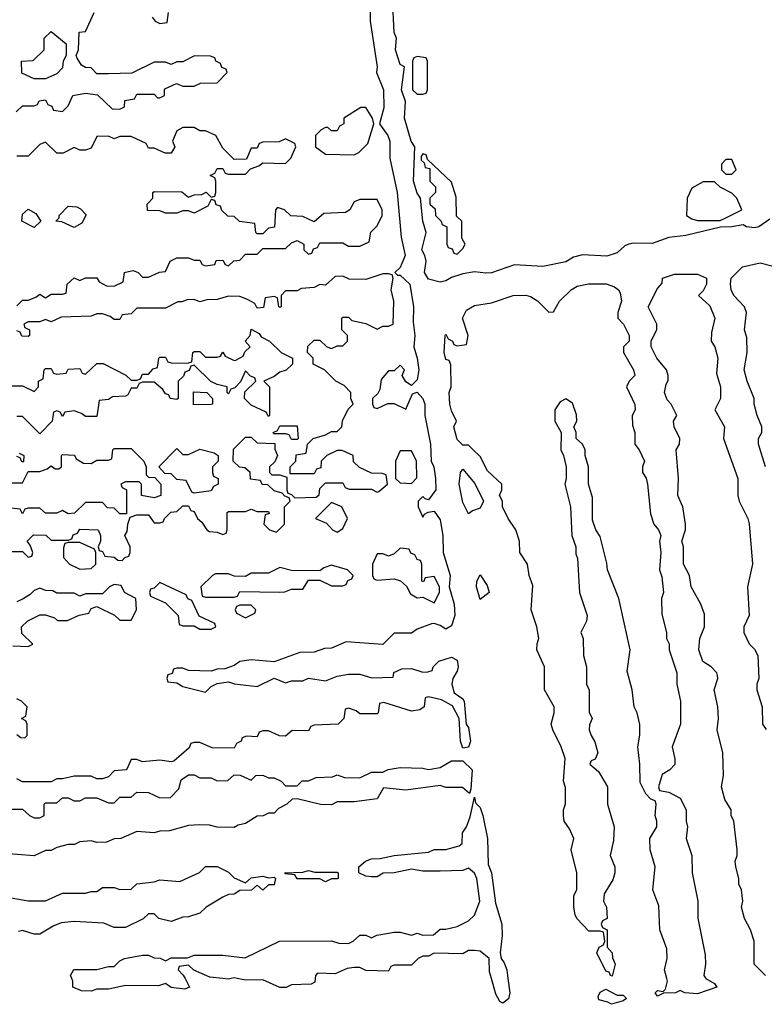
# Model space of a CAD drawing. Header units: inches. Extents: x 2769379 to 2883802, y 684208 to 828654.
# Tile 51 of 256: x 2816100 to 2818704, y 709910 to 713355. Entities that reach past the tile are written whole.
import ezdxf

# ---------------------------------------------------------------- set-up
doc = ezdxf.new("R2010")
doc.units = ezdxf.units.IN
doc.header["$MEASUREMENT"] = 0
doc.layers.add('C8710', color=7, linetype='Continuous')
doc.layers.add('C8711', color=7, linetype='Continuous')

msp = doc.modelspace()

# ---------------------------------------------------------------- linework, layer by layer
at = {"layer": 'C8710', "color": 2, "elevation": 2}
for points in [[(2816678.3, 710000), (2816694, 709970), (2816678, 709962), (2816630, 709968.7), (2816610, 709982), (2816585.4, 709974.6), (2816470, 709975.3), (2816410, 709962), (2816370, 709962), (2816350, 709955.3), (2816316.4, 709956.4), (2816286, 709970), (2816286, 709990), (2816282, 710000)], [(2816840, 710000), (2816830, 709998), (2816810.4, 710000)], [(2817133.4, 710000), (2817132.7, 709987.3), (2817119.6, 709980.4), (2817050, 709978), (2817031.3, 709968.7), (2817010, 709968.7), (2816950, 709995.3), (2816890, 709994), (2816860, 710000)], [(2817807.2, 710000), (2817814, 709950), (2817810, 709929.2), (2817790, 709913.2), (2817779, 709919), (2817765.2, 709945.2), (2817749.7, 710000)], [(2818499.3, 710000), (2818499.6, 709999.6), (2818530, 709982), (2818538, 709970), (2818470, 709946.6), (2818426, 709950), (2818410, 709958), (2818394, 709950), (2818351, 709949), (2818330, 709938), (2818322, 709950), (2818330, 709958), (2818350, 709954), (2818358, 709962), (2818366, 709990), (2818363.3, 710000)]]:
    msp.add_lwpolyline(points, dxfattribs=at)
msp.add_lwpolyline([(2818190, 709942), (2818210, 709942), (2818222, 709930), (2818210, 709922), (2818170, 709909.5), (2818157.2, 709917.2), (2818125.2, 709925.2), (2818123.1, 709936.9), (2818130, 709952), (2818150, 709962)], close=True, dxfattribs=at)
at = {"layer": 'C8711', "color": 2, "elevation": 2}
for points in [[(2818722.8, 712657.2), (2818684.7, 712630), (2818670, 712626.3), (2818642, 712630), (2818630, 712637.2), (2818589.6, 712629.6), (2818550.6, 712629.4), (2818430, 712599.6), (2818370, 712592.3), (2818312.3, 712572.3), (2818246.8, 712573.2), (2818230.4, 712569.6), (2818216.7, 712563.3), (2818190, 712539.6), (2818152.8, 712527.2), (2818068.4, 712531.6), (2818036.5, 712523.5), (2818010, 712507.3), (2817930, 712491.5), (2817830, 712497.6), (2817750, 712469.6), (2817730, 712467.6), (2817690, 712473.2), (2817650, 712465.1), (2817610, 712452.7), (2817590, 712440.7), (2817570, 712436.2), (2817530, 712446.6), (2817516, 712470), (2817521.2, 712510), (2817517.2, 712530), (2817506.6, 712550), (2817522, 712610), (2817509.3, 712650), (2817502, 712730), (2817490, 712748), (2817477.2, 712790), (2817482, 712910), (2817469.2, 712930), (2817446, 713010), (2817449.1, 713069.1), (2817435.3, 713110), (2817446, 713190), (2817430, 713198), (2817414, 713250), (2817417.2, 713290), (2817409.4, 713310), (2817404, 713430)], [(2817325.3, 713410), (2817325.5, 713350), (2817350.5, 713190.5), (2817348, 713170), (2817372.7, 713110), (2817373, 713047), (2817358.8, 712990), (2817387.7, 712950), (2817394.4, 712930), (2817394.9, 712870), (2817419.5, 712750), (2817434.2, 712594.2), (2817447.7, 712530), (2817430, 712488), (2817412, 712470), (2817421, 712461), (2817430, 712461), (2817464, 712430), (2817477, 712350), (2817476.1, 712296.1), (2817482, 712250), (2817478.8, 712210), (2817490.4, 712170), (2817495.5, 712130), (2817490, 712095.3), (2817470, 712075.3), (2817450, 712088), (2817438, 712110), (2817446, 712130), (2817430, 712146), (2817410, 712126), (2817390, 712126), (2817363.6, 712096.4), (2817359.6, 712060.4), (2817352.7, 712047.3), (2817334, 712030), (2817334, 712010), (2817338, 711998), (2817350, 711994), (2817388, 712012), (2817410, 712012), (2817450, 711992), (2817474, 712046), (2817490, 712051.3), (2817510.4, 712030), (2817516.4, 712010), (2817517.1, 711970), (2817536.4, 711870), (2817539.3, 711810), (2817548.2, 711790), (2817554, 711750), (2817554.9, 711710), (2817530, 711675.3), (2817518, 711678), (2817510, 711686), (2817494, 711670), (2817494, 711650), (2817510, 711614), (2817515.3, 711624.7), (2817528, 711632), (2817550, 711634.8), (2817570, 711604.7), (2817579.3, 711550), (2817581.3, 711490), (2817605.5, 711410), (2817602, 711370), (2817619.5, 711310), (2817621.3, 711270), (2817610, 711234), (2817590, 711222), (2817570, 711235.3), (2817550, 711242), (2817539.6, 711240.4), (2817490, 711222), (2817470, 711208.7), (2817410, 711208), (2817370, 711169), (2817242, 711178), (2817190, 711155.3), (2817165.4, 711154.6), (2817130, 711142), (2817079.6, 711140.4), (2816990, 711108), (2816910, 711115.3), (2816870, 711108.7), (2816850, 711095.3), (2816816.9, 711083.1), (2816790, 711082), (2816770, 711075.3), (2816690, 711078), (2816670, 711086), (2816650, 711086), (2816638, 711082), (2816632.7, 711067.3), (2816618, 711062), (2816614, 711050), (2816618, 711038), (2816650, 711034), (2816670, 711022), (2816750, 711002), (2816770, 711022), (2816790, 711032), (2816830, 711038), (2816851.1, 711031.1), (2816930, 711022), (2816990, 711051.3), (2817030, 711034), (2817050, 711042), (2817090, 711042), (2817110, 711051.3), (2817170, 711042), (2817210, 711058), (2817250, 711064.7), (2817290, 711064.7), (2817331.6, 711051.6), (2817406, 711054), (2817408.9, 711071.1), (2817436.4, 711083.6), (2817470, 711084.7), (2817510, 711072), (2817527.3, 711072.7), (2817542, 711078), (2817546, 711090), (2817566, 711110), (2817610, 711124.7), (2817630, 711114), (2817633.4, 711090), (2817630, 711075.3), (2817614.8, 711050), (2817610.8, 711030), (2817619.6, 710999.6), (2817650, 710978.8), (2817654, 710970), (2817661, 710890), (2817670, 710878), (2817677, 710830), (2817670, 710809), (2817650, 710806), (2817641.2, 710830), (2817637.2, 710910), (2817614, 710954), (2817574.6, 710974.6), (2817530, 710986), (2817518, 710982), (2817514, 710950), (2817499.6, 710940.4), (2817470, 710935.3), (2817374, 710966), (2817358, 710962), (2817354, 710930), (2817350, 710926), (2817290, 710926), (2817276.4, 710936.4), (2817250, 710946), (2817238, 710942), (2817234, 710910), (2817214, 710890), (2817130, 710886), (2817118, 710882), (2817110, 710866), (2817052.7, 710867.3), (2817030, 710848), (2817008.7, 710848.7), (2816970, 710866), (2816950, 710866), (2816938, 710862), (2816930, 710846), (2816892.7, 710847.3), (2816878, 710842), (2816874, 710830), (2816858, 710822), (2816850, 710806), (2816772.7, 710807.3), (2816730, 710826), (2816710, 710826), (2816698, 710822), (2816692.7, 710807.3), (2816639.6, 710760.4), (2816630, 710758), (2816590, 710764), (2816530, 710758), (2816510, 710766), (2816490, 710766), (2816474, 710730), (2816430, 710726), (2816410, 710706), (2816390, 710698), (2816370, 710698), (2816350, 710708), (2816290, 710708), (2816250, 710698), (2816230, 710698), (2816210, 710688), (2816110, 710688), (2816090, 710698)], [(2816087.3, 713032.7), (2816110, 713054), (2816150, 713054), (2816162, 713058), (2816168.4, 713071.6), (2816190, 713074), (2816198, 713058), (2816212.7, 713052.7), (2816218, 713038), (2816250, 713034), (2816270, 713054), (2816286, 713090), (2816330, 713098), (2816371.6, 713091.6), (2816423.6, 713043.6), (2816450, 713042), (2816466, 713050), (2816467.3, 713072.7), (2816502, 713078), (2816510, 713094), (2816570, 713094), (2816582, 713082), (2816590, 713082), (2816606, 713090), (2816606, 713110), (2816610, 713114), (2816648.4, 713131.6), (2816670, 713122), (2816710, 713122), (2816732.7, 713132.7), (2816790, 713134), (2816826, 713170), (2816822, 713182), (2816807.3, 713187.3), (2816802, 713202), (2816786, 713210), (2816782, 713222), (2816767.3, 713227.3), (2816711.6, 713228.4), (2816670, 713208), (2816650, 713208), (2816630, 713198), (2816610, 713206), (2816570, 713206), (2816492, 713168), (2816410, 713166), (2816370, 713166), (2816350, 713186), (2816330, 713188), (2816316.4, 713196.4), (2816300.4, 713220.4), (2816298, 713230), (2816306, 713250), (2816308.4, 713311.6), (2816330, 713314), (2816360.2, 713379.8)], [(2816563.6, 713363.6), (2816574, 713350), (2816590, 713342), (2816615.3, 713344.7), (2816620.4, 713379.6)], [(2816090, 712354), (2816110, 712374), (2816130, 712374), (2816156.4, 712383.6), (2816170, 712394), (2816190, 712382), (2816210, 712394), (2816250, 712394), (2816262, 712398), (2816266, 712430), (2816290, 712452), (2816310, 712442), (2816330, 712452), (2816370, 712452), (2816378, 712438), (2816403.6, 712423.6), (2816430, 712422), (2816462, 712438), (2816466, 712470), (2816470, 712472), (2816496.9, 712476.9), (2816514, 712470), (2816530, 712454), (2816550, 712454), (2816588.4, 712471.6), (2816610, 712474), (2816626, 712510), (2816650, 712522), (2816690, 712522), (2816710, 712514), (2816730, 712514), (2816738, 712498), (2816750, 712494), (2816782, 712498), (2816787.3, 712512.7), (2816810, 712514), (2816818, 712498), (2816830, 712494), (2816848.4, 712511.6), (2816870, 712514), (2816890, 712534), (2816930, 712534), (2816950, 712554), (2817030, 712554), (2817050, 712574), (2817070, 712582), (2817094, 712570), (2817094, 712550), (2817110, 712534), (2817122, 712538), (2817127.3, 712552.7), (2817142, 712558), (2817150, 712574), (2817230, 712574), (2817250, 712562), (2817290, 712562), (2817322, 712578), (2817328.4, 712611.6), (2817350, 712634), (2817368, 712670), (2817368, 712690), (2817350, 712726), (2817290, 712726), (2817270, 712718), (2817254, 712690), (2817239.6, 712680.4), (2817163.6, 712676.4), (2817130, 712648), (2817090, 712666), (2817048.4, 712668.4), (2817026, 712690), (2817002, 712698), (2816994, 712690), (2816991.6, 712628.4), (2816970, 712626), (2816950, 712606), (2816930, 712606), (2816926, 712610), (2816922, 712642), (2816868.4, 712648.4), (2816850, 712666), (2816827.3, 712667.3), (2816807.3, 712687.3), (2816802, 712702), (2816787.3, 712707.3), (2816782, 712722), (2816770, 712726), (2816758, 712702), (2816710, 712678), (2816690, 712686), (2816670, 712686), (2816650, 712678), (2816610, 712678), (2816590, 712686), (2816547.3, 712687.3), (2816546, 712710), (2816566, 712730), (2816566, 712750), (2816570, 712754), (2816667.3, 712752.7), (2816690, 712734), (2816710, 712742), (2816736.4, 712743.6), (2816752, 712752), (2816770, 712734), (2816782, 712738), (2816786, 712750), (2816786, 712790), (2816782, 712802), (2816766, 712810), (2816782, 712818), (2816790, 712834), (2816810, 712834), (2816818, 712818), (2816830, 712814), (2816890, 712814), (2816907.3, 712832.7), (2816936.4, 712843.6), (2816950, 712854), (2817030, 712852), (2817048, 712870), (2817066, 712910), (2817062, 712922), (2817030, 712938), (2817007.3, 712927.3), (2816950, 712926), (2816938, 712922), (2816930, 712906), (2816910, 712906), (2816892.7, 712867.3), (2816850, 712866), (2816810, 712906), (2816786, 712950), (2816750, 712966), (2816730, 712966), (2816710, 712978), (2816670, 712978), (2816650, 712966), (2816634, 712930), (2816642, 712910), (2816630, 712888), (2816608.4, 712888.4), (2816570, 712906), (2816550, 712906), (2816542, 712922), (2816490, 712946), (2816450, 712946), (2816430, 712938), (2816410, 712948), (2816370, 712946), (2816350, 712906), (2816330, 712898), (2816310, 712898), (2816290, 712908), (2816251.6, 712888.4), (2816230, 712888), (2816190, 712926), (2816170, 712918), (2816130, 712878), (2816090, 712878)], [(2818708, 711790), (2818684, 711870), (2818684, 711890), (2818695.3, 711910), (2818695.3, 711930), (2818679, 711970), (2818669, 712010), (2818668.7, 712030), (2818644, 712090), (2818634, 712130), (2818644, 712190), (2818643.1, 712243.1), (2818635.3, 712270), (2818642, 712330), (2818635.3, 712350), (2818598, 712390), (2818588, 712410), (2818586, 712430), (2818588, 712450), (2818628, 712490), (2818690, 712504.7), (2818730, 712494)], [(2816050, 711494), (2816110, 711494), (2816130, 711474), (2816142, 711478), (2816146, 711490), (2816136.4, 711516.4), (2816126, 711530), (2816148, 711552), (2816191.6, 711551.6), (2816210, 711534), (2816270, 711534), (2816282, 711538), (2816287.3, 711552.7), (2816302, 711558), (2816310, 711572), (2816374, 711570), (2816382, 711550), (2816382, 711530), (2816374, 711510), (2816378, 711498), (2816390, 711494), (2816398, 711478), (2816430, 711474), (2816443.6, 711463.6), (2816458, 711462), (2816467.3, 711472.7), (2816482, 711478), (2816486, 711490), (2816486, 711510), (2816468, 711550), (2816476.4, 711563.6), (2816478, 711590), (2816486, 711614), (2816510, 711622), (2816550, 711622), (2816570, 711594), (2816590, 711594), (2816602, 711598), (2816606, 711610), (2816628.7, 711631.3), (2816650, 711634), (2816670, 711654), (2816690, 711654), (2816698, 711638), (2816710, 711634), (2816722, 711610), (2816736.9, 711596.9), (2816754, 711570), (2816763.6, 711563.6), (2816790, 711562), (2816810, 711554), (2816822, 711558), (2816826, 711570), (2816826, 711630), (2816830, 711634), (2816890, 711634), (2816910, 711642), (2816930, 711634), (2816970, 711634), (2816972.7, 711627.3), (2816958, 711622), (2816954, 711590), (2816974, 711570), (2816998, 711562), (2817026, 711590), (2817026, 711650), (2817046, 711670), (2817042, 711682), (2817027.3, 711687.3), (2817018, 711698), (2816990, 711706), (2816967.3, 711727.3), (2816948.4, 711728.4), (2816942, 711742), (2816907.3, 711747.3), (2816906, 711770), (2816887.3, 711787.3), (2816868.7, 711788.7), (2816846, 711810), (2816847.3, 711852.7), (2816890, 711894), (2816910, 711894), (2816930, 711874), (2816992, 711872), (2816992.7, 711852.7), (2817002, 711830), (2816992.7, 711807.3), (2816974, 711790), (2816974, 711770), (2816982, 711762), (2817010, 711762), (2817034, 711754), (2817034, 711710), (2817038, 711698), (2817050, 711694), (2817062, 711682), (2817136.4, 711683.6), (2817147.3, 711692.7), (2817150, 711714), (2817170, 711734), (2817230, 711734), (2817238, 711718), (2817252.7, 711712.7), (2817330, 711712), (2817350, 711702), (2817356.4, 711703.6), (2817386, 711730), (2817382, 711762), (2817367.3, 711767.3), (2817330, 711768), (2817288.4, 711788.4), (2817267.3, 711807.3), (2817266, 711830), (2817227.3, 711847.3), (2817210, 711848), (2817174, 711830), (2817154, 711810), (2817152.7, 711787.3), (2817138, 711782), (2817130, 711766), (2817046, 711766), (2817046, 711790), (2817066, 711810), (2817067.3, 711832.7), (2817102, 711838), (2817106, 711870), (2817126, 711890), (2817170, 711902), (2817190, 711914), (2817210, 711914), (2817226, 711930), (2817228.4, 711951.6), (2817248.4, 711991.6), (2817266, 712010), (2817258, 712030), (2817258, 712050), (2817234.6, 712074.6), (2817206, 712090), (2817166, 712130), (2817126, 712150), (2817126, 712170), (2817106, 712190), (2817107.3, 712212.7), (2817130, 712234), (2817150, 712234), (2817174, 712210), (2817190, 712204.7), (2817210, 712214), (2817230, 712214), (2817246, 712230), (2817246, 712250), (2817226, 712270), (2817226, 712310), (2817230, 712314), (2817250, 712314), (2817262, 712302), (2817310, 712292), (2817350, 712272), (2817370, 712282), (2817390, 712282), (2817406, 712290), (2817408.7, 712370), (2817399, 712410), (2817406, 712450), (2817402, 712462), (2817390, 712466), (2817370, 712466), (2817310, 712446), (2817252.7, 712447.3), (2817230, 712458), (2817203.6, 712456.4), (2817170, 712426), (2817150, 712428), (2817130, 712418), (2817085.4, 712414.6), (2817070, 712406), (2817030, 712406), (2817014, 712390), (2817014, 712350), (2817010, 712348), (2817006, 712350), (2817002, 712382), (2816990, 712386), (2816958, 712382), (2816952.7, 712347.3), (2816930, 712346), (2816922, 712362), (2816896.4, 712376.4), (2816870, 712386), (2816830, 712388), (2816790, 712375.3), (2816754.6, 712374.6), (2816730, 712368), (2816710, 712375.3), (2816685.4, 712374.6), (2816667.3, 712367.3), (2816652.7, 712367.3), (2816610, 712346), (2816510, 712346), (2816490, 712326), (2816458, 712322), (2816450, 712306), (2816430, 712306), (2816416.4, 712316.4), (2816390, 712326), (2816370, 712326), (2816350, 712318), (2816245.4, 712314.6), (2816210, 712298), (2816190, 712306), (2816170, 712298), (2816130, 712298), (2816114, 712290), (2816118, 712278), (2816134, 712270), (2816134, 712250), (2816130, 712246), (2816107.3, 712247.3), (2816102, 712262), (2816090, 712266)], [(2818708, 710010), (2818668.7, 710050), (2818668.7, 710130), (2818655.3, 710170), (2818635.3, 710210), (2818624, 710250), (2818629, 710270), (2818624, 710310), (2818615.3, 710330), (2818615.3, 710350), (2818604, 710390), (2818602, 710410), (2818608.7, 710430), (2818608.7, 710450), (2818598, 710550), (2818588.7, 710570), (2818588, 710590), (2818566.3, 710626.3), (2818554, 710670), (2818561.2, 710710), (2818559, 710790), (2818539, 710870), (2818544, 710910), (2818542, 710950), (2818529, 711010), (2818542, 711050), (2818540.4, 711060.4), (2818538, 711070), (2818518, 711090), (2818489.1, 711109.1), (2818475.3, 711150), (2818478, 711190), (2818495.3, 711230), (2818494.6, 711274.6), (2818482, 711310), (2818448.7, 711370), (2818442, 711410), (2818422, 711450), (2818422, 711510), (2818415.3, 711530), (2818428.7, 711570), (2818428.7, 711590), (2818419, 711650), (2818402, 711690), (2818404, 711750), (2818395.3, 711850), (2818408, 711870), (2818408.7, 711890), (2818388.7, 711930), (2818386, 711950), (2818398, 711970), (2818378, 712010), (2818364.7, 712024.7), (2818355.3, 712050), (2818360.4, 712079.6), (2818367.3, 712092.7), (2818368, 712110), (2818362, 712130), (2818328.7, 712170), (2818308, 712210), (2818308.4, 712231.6), (2818328, 712270), (2818328, 712290), (2818298, 712350), (2818330, 712414), (2818347.3, 712432.7), (2818348, 712450), (2818390, 712464.7), (2818470, 712464.7), (2818502, 712450), (2818502, 712430), (2818490, 712406), (2818474, 712390), (2818514, 712354), (2818531, 712310), (2818519.6, 712260.4), (2818518, 712230), (2818530.7, 712210.7), (2818541, 712170), (2818536.9, 712116.9), (2818551, 712070), (2818551, 712030), (2818531.3, 711990), (2818564.7, 711930), (2818561, 711890), (2818611, 711750), (2818611.3, 711690), (2818616, 711670), (2818646, 711610), (2818650.9, 711590.9), (2818662.8, 711450), (2818644.7, 711370), (2818651, 711270), (2818632, 711230), (2818632, 711210), (2818651.1, 711171.1), (2818670, 711152), (2818681, 711130), (2818684.7, 711050), (2818678, 711030), (2818678, 711010), (2818696, 710950), (2818698, 710890), (2818710.8, 710870.8)], [(2818363.3, 710000), (2818355.3, 710030), (2818364, 710070), (2818363.1, 710103.1), (2818339, 710170), (2818334.6, 710254.6), (2818314, 710310), (2818322, 710390), (2818305.2, 710450), (2818304, 710490), (2818328.7, 710530), (2818328.7, 710550), (2818322, 710570), (2818326, 710610), (2818322, 710622), (2818307.3, 710627.3), (2818290, 710646), (2818270, 710686), (2818269.2, 710750), (2818261.2, 710810), (2818269.1, 710850.9), (2818269.1, 710889.1), (2818259, 710930), (2818249, 710950), (2818242, 711010), (2818224.7, 711075.3), (2818235.3, 711150), (2818195.3, 711330), (2818155.3, 711430), (2818153.6, 711453.6), (2818130, 711546), (2818115.3, 711570), (2818103.1, 711603.1), (2818103.1, 711683.1), (2818089.1, 711729.1), (2818088.7, 711790), (2818078, 711830), (2818078, 711850), (2818068, 711870), (2818046, 711890), (2818046, 711910), (2818038, 711930), (2818048, 711950), (2818047.3, 711972.7), (2818033.6, 712013.6), (2818010, 712028), (2817990, 712018), (2817972, 711990), (2817972, 711950), (2817994, 711910), (2817992, 711850), (2818002, 711830), (2818011.3, 711790), (2818011.3, 711750), (2818006, 711730), (2818026, 711650), (2818031.3, 711550), (2818044.7, 711510), (2818045.4, 711485.4), (2818051.3, 711470), (2818058, 711350), (2818084.7, 711270), (2818082, 711250), (2818062, 711210), (2818071, 711190), (2818071.3, 711130), (2818082, 711090), (2818082, 711030), (2818091.6, 711008.4), (2818091.6, 710931.6), (2818102, 710910), (2818092.7, 710887.3), (2818092, 710870), (2818098, 710850), (2818111.6, 710828.4), (2818122, 710790), (2818112.7, 710767.3), (2818098, 710762), (2818094, 710750), (2818123.6, 710723.6), (2818156, 710670), (2818156, 710610), (2818178.8, 710530), (2818176.8, 710483.2), (2818164.7, 710430), (2818181, 710390), (2818181, 710370), (2818174.4, 710345.6), (2818143.6, 710296.4), (2818142, 710270), (2818152, 710250), (2818154, 710210), (2818138, 710202), (2818134, 710190), (2818138, 710178), (2818154, 710170), (2818154, 710110), (2818172, 710090), (2818172.7, 710072.7), (2818182, 710050), (2818171.6, 710008.4), (2818166, 710010), (2818162, 710022), (2818150, 710026), (2818118, 710090), (2818126, 710110), (2818142, 710118), (2818146, 710130), (2818142, 710162), (2818130, 710166), (2818090, 710166), (2818048, 710210), (2818043.1, 710223.1), (2818038, 710250), (2818038, 710290), (2818048, 710310), (2818048, 710370), (2818029, 710450), (2818038, 710490), (2818023.1, 710523.1), (2818004, 710550), (2818002, 710570), (2818002, 710590), (2818008.4, 710611.6), (2818008.4, 710668.4), (2818002, 710690), (2818008, 710770), (2817994, 710810), (2817964, 710870), (2817959, 710890), (2817968.7, 710930), (2817968.7, 710950), (2817935.3, 711010), (2817935.3, 711090), (2817909, 711150), (2817909.1, 711170.9), (2817915.3, 711190), (2817908.7, 711230), (2817888.7, 711290), (2817894.6, 711374.6), (2817882, 711410), (2817875.3, 711450), (2817848.7, 711490), (2817848, 711530), (2817835.3, 711570), (2817808, 711610), (2817788, 711650), (2817788, 711670), (2817778, 711690), (2817786, 711710), (2817786, 711730), (2817736.4, 711776.4), (2817710, 711826), (2817686, 711850), (2817670, 711866), (2817650, 711866), (2817630, 711886), (2817618, 711930), (2817628, 711950), (2817610, 711986), (2817604, 712010), (2817602, 712050), (2817608.7, 712070), (2817607.3, 712147.3), (2817602, 712162), (2817590, 712166), (2817584, 712190), (2817588, 712250), (2817590, 712254), (2817598, 712238), (2817614, 712230), (2817618, 712218), (2817630, 712214), (2817662, 712218), (2817668, 712250), (2817648, 712310), (2817662, 712338), (2817690, 712354.8), (2817750, 712364.7), (2817826, 712390), (2817870, 712390.7), (2817886.4, 712386.4), (2817910.7, 712370.7), (2817950, 712332), (2817967.3, 712332.7), (2817988, 712370), (2818028.7, 712410), (2818050, 712422.8), (2818089.5, 712430.5), (2818150.7, 712430.7), (2818179.8, 712419.8), (2818194, 712410), (2818199.6, 712399.6), (2818204.7, 712370), (2818191.3, 712330), (2818191.3, 712310), (2818211.3, 712290), (2818232, 712250), (2818232, 712230), (2818212, 712210), (2818211.3, 712190), (2818246, 712130), (2818251.3, 712110), (2818232, 712090), (2818222, 712070), (2818251.6, 712008.4), (2818252, 711990), (2818242, 711970), (2818243.6, 711936.4), (2818251.3, 711910), (2818251.3, 711870), (2818266, 711850), (2818284.7, 711810), (2818278, 711790), (2818278, 711770), (2818290.7, 711750.7), (2818296, 711730), (2818306.4, 711626.4), (2818318, 711590), (2818334, 711570), (2818342, 711550), (2818338, 711530), (2818342, 711490), (2818338, 711430), (2818345.4, 711405.4), (2818351, 711350), (2818344.7, 711330), (2818345.4, 711274.6), (2818362, 711210), (2818362, 711190), (2818371.1, 711171.1), (2818371.3, 711150), (2818398, 711070), (2818398, 711030), (2818410.8, 710970), (2818410.7, 710889.3), (2818382, 710810), (2818391.6, 710768.4), (2818391.6, 710748.4), (2818374, 710730), (2818346.8, 710713.2), (2818334, 710670), (2818338, 710658), (2818370, 710652), (2818410, 710631.3), (2818431.3, 710590), (2818431, 710550), (2818436, 710530), (2818431.3, 710490), (2818451, 710430), (2818451.3, 710370), (2818471, 710270), (2818471.1, 710211.1), (2818496.9, 710083.1), (2818498, 710050), (2818492, 710010), (2818499.3, 710000)], [(2816050, 712074), (2816110, 712074), (2816150, 712054), (2816166, 712070), (2816166, 712090), (2816182, 712098), (2816186, 712130), (2816190, 712134), (2816210, 712134), (2816218, 712118), (2816230, 712114), (2816262, 712118), (2816270, 712132), (2816310, 712134), (2816318, 712118), (2816330, 712114), (2816370, 712152), (2816391.6, 712151.6), (2816471.6, 712111.6), (2816490, 712094), (2816510, 712094), (2816522, 712098), (2816530, 712114), (2816550, 712114), (2816567.3, 712132.7), (2816582, 712138), (2816586, 712170), (2816590, 712174), (2816610, 712174), (2816618, 712158), (2816630, 712154), (2816687.3, 712152.7), (2816702, 712158), (2816706, 712190), (2816710, 712194), (2816730, 712194), (2816750, 712174), (2816790, 712174), (2816802, 712178), (2816810, 712192), (2816818, 712178), (2816850, 712162), (2816856.4, 712163.6), (2816882, 712178), (2816887.3, 712192.7), (2816906, 712210), (2816888, 712230), (2816906, 712250), (2816910, 712272), (2816936.9, 712256.9), (2816944.7, 712244.7), (2816974, 712230), (2817014, 712190), (2817054, 712170), (2817054, 712150), (2817032, 712128), (2817010, 712122), (2816990, 712106), (2816954, 712090), (2816974, 712070), (2816974, 711970), (2816970, 711966), (2816962, 711982), (2816910, 712006), (2816886, 712030), (2816887.3, 712052.7), (2816926, 712090), (2816922, 712102), (2816907.3, 712107.3), (2816890, 712126), (2816872.7, 712087.3), (2816852.7, 712067.3), (2816838, 712062), (2816830, 712046), (2816826, 712050), (2816826, 712070), (2816790, 712078), (2816768.4, 712088.4), (2816710, 712146), (2816698, 712142), (2816692.7, 712127.3), (2816678, 712122), (2816672.7, 712107.3), (2816654, 712090), (2816654, 712030), (2816650, 712026), (2816626, 712030), (2816622, 712042), (2816610, 712046), (2816600.4, 712060.4), (2816570, 712086), (2816530, 712086), (2816518, 712082), (2816510, 712066), (2816490, 712066), (2816478, 712042), (2816470, 712038), (2816424.7, 712035.3), (2816410, 712026), (2816378, 712022), (2816370, 711966), (2816330, 711966), (2816316.4, 711976.4), (2816290, 711986), (2816258, 711982), (2816250, 711966), (2816242, 711982), (2816230, 711986), (2816218, 711982), (2816214, 711950), (2816170, 711906), (2816110, 711966), (2816090, 711966)], [(2816070, 711734), (2816110, 711734), (2816130, 711774), (2816170, 711774), (2816196.4, 711783.6), (2816210, 711794), (2816223.6, 711783.6), (2816236.4, 711783.6), (2816246, 711790), (2816246, 711830), (2816250, 711834), (2816291.6, 711831.6), (2816298, 711818), (2816323.6, 711803.6), (2816350, 711802), (2816370, 711814), (2816410, 711814), (2816422, 711818), (2816426, 711850), (2816430, 711854), (2816490, 711854), (2816534, 711810), (2816542, 711790), (2816542, 711762), (2816550, 711754), (2816572.7, 711752.7), (2816594, 711730), (2816594, 711690), (2816570, 711682), (2816526, 711690), (2816526, 711730), (2816518, 711738), (2816470, 711738), (2816454, 711730), (2816458, 711718), (2816474, 711710), (2816474, 711626), (2816450, 711626), (2816430, 711646), (2816407.3, 711647.3), (2816390, 711666), (2816330, 711666), (2816291.6, 711628.4), (2816270, 711626), (2816250, 711638), (2816230, 711628), (2816190, 711628), (2816170, 711646), (2816130, 711646), (2816118, 711642), (2816110, 711626), (2816102, 711642), (2816070, 711646)], [(2816098, 711838), (2816114, 711830), (2816112.7, 711807.3), (2816107.3, 711807.3), (2816102, 711822), (2816090, 711826)], [(2816076.4, 711163.6), (2816130, 711162), (2816146, 711170), (2816107.3, 711207.3), (2816106, 711230), (2816128.4, 711251.6), (2816170, 711272), (2816190, 711272), (2816222, 711262), (2816232.7, 711252.7), (2816267.3, 711252.7), (2816308.4, 711271.6), (2816342, 711278), (2816350, 711294), (2816370, 711302), (2816431.6, 711271.6), (2816450, 711254), (2816490, 711254), (2816508, 711290), (2816506, 711330), (2816466, 711350), (2816455.3, 711375.3), (2816430, 711378), (2816414, 711370), (2816390, 711346), (2816330, 711346), (2816310, 711338), (2816290, 711348), (2816230, 711348), (2816216.4, 711356.4), (2816190, 711358), (2816170, 711366), (2816150, 711358), (2816136.9, 711343.1), (2816111.6, 711328.4), (2816090, 711318)], [(2816090, 710854), (2816103.6, 710843.6), (2816118, 710842), (2816126, 710850), (2816126, 710890), (2816122, 710902), (2816106, 710910), (2816122, 710918), (2816126, 710950), (2816106, 710970), (2816090, 710978)], [(2816072.7, 710592.7), (2816110, 710592), (2816134, 710570), (2816150, 710562), (2816170, 710562), (2816186, 710570), (2816186, 710610), (2816190, 710614), (2816230, 710614), (2816250, 710632), (2816270, 710632), (2816290, 710622), (2816310, 710622), (2816330, 710632), (2816370, 710632), (2816410, 710614), (2816430, 710614), (2816450, 710634), (2816490, 710634), (2816510, 710652), (2816550.9, 710650.9), (2816590, 710632), (2816627.3, 710632.7), (2816656.4, 710663.6), (2816664.7, 710695.3), (2816690, 710712), (2816710, 710712), (2816730, 710702), (2816770, 710702), (2816790, 710692), (2816827.3, 710692.7), (2816850, 710712), (2816871.1, 710711.1), (2816910, 710694), (2816926, 710710), (2816950, 710711.3), (2816970, 710702), (2816990, 710702), (2817014, 710690), (2817030, 710674), (2817070, 710674), (2817088.4, 710691.6), (2817110, 710692), (2817136.4, 710703.6), (2817194, 710706), (2817210, 710712), (2817236.4, 710703.6), (2817290, 710702), (2817330, 710722), (2817370, 710722), (2817388.4, 710731.6), (2817430, 710738), (2817510, 710736), (2817530, 710731.3), (2817570, 710738), (2817610, 710762), (2817650, 710762), (2817682.8, 710730), (2817678, 710662), (2817672.7, 710647.3), (2817648, 710668), (2817590, 710668.7), (2817570, 710675.3), (2817450, 710659), (2817372.7, 710667.3), (2817350, 710628), (2817270, 710618), (2817210, 710618), (2817190, 710608), (2817151.6, 710608.4), (2817070, 710628), (2817052.7, 710627.3), (2817034, 710610), (2817005.4, 710594.6), (2816990, 710578), (2816970, 710578), (2816951.1, 710568.9), (2816930, 710568), (2816890, 710542), (2816863.6, 710536.4), (2816850, 710528), (2816791.1, 710528.9), (2816763.6, 710536.4), (2816730, 710538), (2816690, 710535.3), (2816623.6, 710516.4), (2816590, 710515.3), (2816570.8, 710509.2), (2816510, 710514), (2816454, 710490), (2816430, 710488), (2816403.6, 710476.4), (2816370, 710475.3), (2816350, 710482), (2816310, 710478), (2816291.1, 710468.9), (2816270, 710468.7), (2816230, 710458), (2816210, 710448), (2816190, 710448), (2816150, 710428.7), (2816030, 710438)], [(2816282, 710000), (2816278, 710010), (2816288.9, 710031.1), (2816370, 710031.3), (2816410, 710042), (2816430, 710042), (2816450, 710062), (2816466, 710070), (2816530, 710082), (2816550, 710082), (2816570, 710072), (2816591.3, 710071.3), (2816610, 710062), (2816630, 710072), (2816687.3, 710072.7), (2816710, 710082), (2816810, 710082), (2816888.4, 710071.6), (2817009.1, 710130.9), (2817190, 710131.3), (2817216.4, 710123.6), (2817250, 710122), (2817266, 710130), (2817290, 710152), (2817310, 710152), (2817330, 710142), (2817348.9, 710151.1), (2817410, 710162), (2817430, 710162), (2817470, 710152), (2817490, 710158), (2817510, 710152), (2817547.3, 710152.7), (2817570, 710172), (2817590, 710172), (2817630, 710182), (2817670, 710202), (2817690, 710222), (2817709, 710270), (2817699, 710350), (2817690, 710368), (2817670, 710386), (2817650, 710378), (2817570, 710375.3), (2817510, 710375.3), (2817470, 710382), (2817410, 710369), (2817371.6, 710368.4), (2817350, 710355.3), (2817330, 710355.3), (2817310, 710358), (2817286, 710370), (2817286, 710390), (2817309.1, 710410.9), (2817330, 710418), (2817360.4, 710419.6), (2817409.3, 710430.7), (2817530, 710442), (2817549.1, 710450.9), (2817590, 710451.3), (2817636.4, 710463.6), (2817647.3, 710472.7), (2817648, 710510), (2817662, 710530), (2817674.8, 710565.2), (2817690, 710634), (2817694.4, 710614.4), (2817710, 710598), (2817719.5, 710570), (2817735.6, 710490), (2817738.7, 710398.7), (2817750.3, 710370), (2817763.4, 710263.4), (2817785.7, 710190), (2817787.4, 710150), (2817780.5, 710090), (2817784, 710070), (2817794.8, 710054.8), (2817803.1, 710030), (2817807.2, 710000)], [(2816070, 710282), (2816130, 710272), (2816190, 710272), (2816250, 710298), (2816330, 710298), (2816350, 710304.7), (2816370, 710304.7), (2816390, 710318), (2816430, 710318), (2816450, 710311.3), (2816490, 710312), (2816510, 710331.3), (2816570, 710338), (2816590, 710344.7), (2816660.4, 710339.6), (2816728.9, 710371.1), (2816750, 710392), (2816790, 710392), (2816830, 710372), (2816850, 710352), (2816890, 710334), (2816910, 710352), (2816950, 710358), (2816970, 710352), (2816990, 710354), (2816994, 710350), (2816990, 710328), (2816970, 710328), (2816950.8, 710309.2), (2816930, 710326), (2816911.1, 710308.9), (2816870, 710308), (2816850, 710295.3), (2816830, 710294), (2816810, 710284), (2816752, 710250), (2816730, 710228.7), (2816690, 710215.3), (2816670, 710214), (2816630, 710199), (2816586, 710210), (2816570, 710226), (2816550, 710226), (2816531.6, 710208.4), (2816470, 710178), (2816430, 710178), (2816394, 710194), (2816290, 710199), (2816245.4, 710194.6), (2816216.9, 710183.1), (2816170, 710155.3), (2816150, 710155.3), (2816110, 710168), (2816096, 710164)], [(2817749.7, 710000), (2817743.1, 710023.1), (2817742, 710070), (2817710, 710095.3), (2817690, 710098), (2817670, 710098), (2817650, 710086), (2817550, 710088), (2817530, 710078), (2817510, 710078), (2817494, 710070), (2817470, 710046), (2817410, 710046), (2817398, 710042), (2817390, 710026), (2817310, 710028), (2817290, 710038), (2817270, 710038), (2817245.4, 710034.6), (2817203.6, 710016.4), (2817142, 710018), (2817134, 710010), (2817133.4, 710000)], [(2816810.4, 710000), (2816764.7, 710004.7), (2816708.4, 710028.4), (2816690, 710046), (2816658, 710042), (2816654, 710030), (2816672, 710012), (2816678.3, 710000)], [(2816860, 710000), (2816850, 710002), (2816840, 710000)]]:
    msp.add_lwpolyline(points, dxfattribs=at)
for points in [[(2816150, 713148), (2816107.3, 713167.3), (2816106, 713210), (2816147.3, 713212.7), (2816186, 713250), (2816186, 713290), (2816210, 713314), (2816262, 713270), (2816262, 713230), (2816252, 713210), (2816250, 713186), (2816230, 713166), (2816190, 713148)], [(2817490, 713226), (2817478, 713222), (2817474, 713210), (2817474, 713110), (2817490, 713094), (2817510, 713094), (2817522, 713098), (2817526, 713110), (2817526, 713210), (2817522, 713222)], [(2817310, 713048), (2817292.7, 713047.3), (2817234, 713010), (2817234, 712990), (2817218, 712982), (2817210, 712966), (2817190, 712966), (2817178, 712978), (2817170, 712978), (2817154, 712970), (2817134, 712950), (2817134, 712910), (2817170, 712884.7), (2817270, 712882), (2817286, 712890), (2817318, 712922), (2817339, 712990), (2817334, 713010)], [(2817510, 712886), (2817503.6, 712876.4), (2817503.6, 712863.6), (2817514, 712854), (2817518, 712838), (2817534, 712834), (2817534, 712790), (2817554, 712770), (2817554, 712750), (2817534, 712730), (2817534, 712710), (2817552.7, 712692.7), (2817554, 712670), (2817574, 712650), (2817578, 712638), (2817594, 712630), (2817594, 712570), (2817598, 712558), (2817612.7, 712552.7), (2817618, 712538), (2817630, 712534), (2817650, 712554), (2817658, 712570), (2817646, 712590), (2817646, 712650), (2817628, 712668), (2817626, 712734), (2817610, 712786), (2817526, 712866), (2817522, 712882)], [(2818590, 712866), (2818570, 712866), (2818554, 712850), (2818554, 712830), (2818570, 712814), (2818590, 712814), (2818606, 712830)], [(2818530, 712788), (2818490, 712788), (2818450, 712766), (2818434, 712730), (2818432, 712670), (2818450, 712658), (2818470, 712652), (2818550, 712652), (2818570, 712662), (2818626, 712690), (2818608, 712730), (2818590, 712748), (2818549.1, 712769.1)], [(2816290, 712628), (2816247.3, 712647.3), (2816226, 712650), (2816238, 712662), (2816238, 712670), (2816270, 712702), (2816299.6, 712699.6), (2816312.7, 712692.7), (2816332, 712672), (2816316.9, 712643.1)], [(2816150, 712628), (2816108, 712650), (2816110, 712674), (2816130, 712692), (2816156.9, 712676.9), (2816174, 712650)], [(2816707.3, 712007.3), (2816707.3, 712052.7), (2816754, 712050), (2816774, 712030), (2816774, 712010), (2816770, 712008)], [(2817050, 711886), (2817042, 711902), (2817030, 711906), (2816990, 711906), (2816986, 711910), (2817002, 711918), (2817010, 711934), (2817070, 711934), (2817074, 711890), (2817070, 711886)], [(2816670, 711834), (2816690, 711834), (2816730, 711852), (2816779.6, 711839.6), (2816794, 711830), (2816794, 711810), (2816774, 711790), (2816774, 711770), (2816778, 711758), (2816794, 711750), (2816794, 711730), (2816778, 711722), (2816770, 711706), (2816710, 711698), (2816702, 711702), (2816682, 711742), (2816650, 711746), (2816630, 711766), (2816607.3, 711767.3), (2816586, 711790), (2816650, 711854)], [(2817470, 711846), (2817430, 711846), (2817414, 711810), (2817414, 711750), (2817430, 711734), (2817470, 711732), (2817488.4, 711751.6), (2817488, 711810)], [(2817670, 711626), (2817650, 711666), (2817637.2, 711730), (2817642, 711770), (2817650, 711782), (2817691.6, 711731.6), (2817722, 711670), (2817710, 711646), (2817683.6, 711636.4)], [(2817190, 711666), (2817134, 711610), (2817172.7, 711592.7), (2817194, 711570), (2817210, 711562), (2817230, 711574), (2817246, 711610), (2817226, 711650)], [(2816310, 711526), (2816270, 711526), (2816258, 711522), (2816252.7, 711507.3), (2816252.7, 711472.7), (2816274, 711450), (2816310, 711432), (2816350, 711434), (2816366, 711450), (2816366, 711490), (2816362, 711502)], [(2817430, 711506), (2817410, 711486), (2817390, 711478), (2817370, 711486), (2817350, 711486), (2817334, 711450), (2817334, 711410), (2817338, 711398), (2817350, 711394), (2817410, 711398), (2817431.6, 711391.6), (2817452.7, 711372.7), (2817466.4, 711346.4), (2817490, 711332), (2817510, 711334), (2817550, 711314), (2817568, 711350), (2817568, 711370), (2817550, 711406), (2817518, 711402), (2817512, 711388), (2817506, 711390), (2817506, 711450), (2817502, 711462), (2817490, 711466), (2817482, 711482), (2817468, 711488), (2817462, 711502)], [(2817190, 711446), (2817163.6, 711436.4), (2817150, 711426), (2817050, 711428), (2817010, 711438), (2816970, 711418), (2816910, 711418), (2816890, 711406), (2816850, 711408), (2816830, 711415.3), (2816784.7, 711415.3), (2816774, 711410), (2816734, 711370), (2816738, 711338), (2816750, 711334), (2816850, 711334), (2816862, 711338), (2816870, 711354), (2817010, 711352), (2817027.3, 711352.7), (2817050, 711362), (2817090, 711362), (2817110, 711394), (2817150, 711394), (2817190, 711374), (2817230, 711374), (2817242, 711378), (2817247.3, 711392.7), (2817262, 711398), (2817266, 711410), (2817246, 711430)], [(2817710, 711326), (2817697.2, 711370), (2817699, 711390), (2817710, 711412), (2817735.3, 711375.3), (2817742, 711350)], [(2816590, 711386), (2816570, 711366), (2816558, 711362), (2816554, 711350), (2816558, 711338), (2816610, 711314), (2816654, 711270), (2816658, 711238), (2816670, 711234), (2816710, 711234), (2816730, 711222), (2816770, 711222), (2816786, 711230), (2816782, 711242), (2816728, 711268), (2816702, 711322), (2816688, 711328), (2816682, 711342)], [(2816910, 711306), (2816870, 711306), (2816858, 711302), (2816854, 711290), (2816858, 711278), (2816890, 711262), (2816922, 711278), (2816926, 711290)], [(2817131.6, 710371.6), (2817210, 710372), (2817214, 710370), (2817214, 710350), (2817210, 710348), (2817190, 710348), (2817170, 710338), (2817150, 710348), (2817070, 710348), (2817062, 710362), (2817030, 710366), (2817026, 710370), (2817090, 710372), (2817110, 710378)]]:
    msp.add_lwpolyline(points, close=True, dxfattribs=at)

doc.saveas('drawing.dxf')
